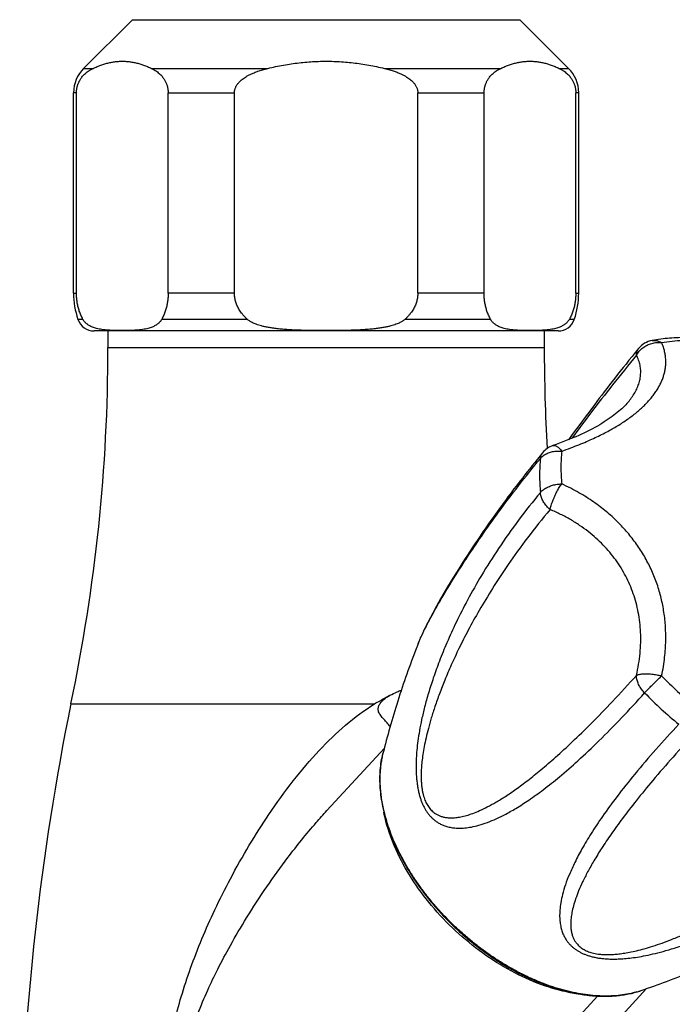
# Model space of a CAD drawing. Header units: millimetres. Extents: x 740 to 1921, y 166 to 1526.
# Tile 28 of 31: x 1430 to 1487, y 1246 to 1332. Entities that reach past the tile are written whole.
import ezdxf

# ---------------------------------------------------------------- set-up
doc = ezdxf.new("R2010")
doc.units = ezdxf.units.MM
doc.header["$LTSCALE"] = 30.734
doc.layers.get('0').update_dxf_attribs({"linetype": 'CONTINUOUS'})
doc.layers.add('FLAECHEN', color=7, linetype='CONTINUOUS')

msp = doc.modelspace()

# ---------------------------------------------------------------- linework, layer by layer
at = {"color": 7, "linetype": 'CONTINUOUS'}
for p, q in [((1435.351, 1327.433), (1439.594, 1331.676)), ((1477.594, 1327.433), (1473.351, 1331.676)), ((1434.472, 1307.846), (1434.472, 1325.312)), ((1434.727, 1307.846), (1434.727, 1325.312)), ((1442.711, 1307.846), (1442.711, 1325.312)), ((1448.488, 1307.846), (1448.488, 1325.312)), ((1464.457, 1307.846), (1464.457, 1325.312)), ((1470.234, 1307.846), (1470.234, 1325.312)), ((1478.218, 1307.846), (1478.218, 1325.312)), ((1478.472, 1307.846), (1478.472, 1325.312)), ((1476.672, 1304.555), (1436.272, 1304.555)), ((1479.428, 1297.582), (1479.032, 1297.051)), ((1478.649, 1296.533), (1478.277, 1296.027)), ((1479.032, 1297.051), (1478.649, 1296.533)), ((1477.914, 1295.531), (1477.59, 1295.084)), ((1478.277, 1296.027), (1477.914, 1295.531)), ((1471.212, 1288.587), (1470.925, 1288.186)), ((1471.51, 1289.001), (1471.212, 1288.587)), ((1470.649, 1287.796), (1470.384, 1287.416)), ((1470.925, 1288.186), (1470.649, 1287.796)), ((1470.129, 1287.047), (1469.883, 1286.688)), ((1470.384, 1287.416), (1470.129, 1287.047)), ((1469.417, 1285.998), (1469.196, 1285.667)), ((1469.646, 1286.339), (1469.417, 1285.998)), ((1469.883, 1286.688), (1469.646, 1286.339)), ((1468.983, 1285.343), (1468.777, 1285.028)), ((1469.196, 1285.667), (1468.983, 1285.343)), ((1468.386, 1284.42), (1468.2, 1284.128)), ((1468.578, 1284.72), (1468.386, 1284.42)), ((1468.777, 1285.028), (1468.578, 1284.72)), ((1467.761, 1283.426), (1467.515, 1283.025)), ((1468.02, 1283.842), (1467.761, 1283.426)), ((1468.2, 1284.128), (1468.02, 1283.842)), ((1467.281, 1282.638), (1467.057, 1282.264)), ((1467.515, 1283.025), (1467.281, 1282.638)), ((1466.844, 1281.902), (1466.641, 1281.553)), ((1467.057, 1282.264), (1466.844, 1281.902)), ((1466.262, 1280.886), (1466.086, 1280.57)), ((1466.447, 1281.214), (1466.262, 1280.886)), ((1466.641, 1281.553), (1466.447, 1281.214)), ((1465.812, 1280.068), (1465.709, 1279.877)), ((1465.919, 1280.265), (1465.812, 1280.068)), ((1466.086, 1280.57), (1465.919, 1280.265)), ((1465.337, 1279.162), (1465.254, 1278.997)), ((1465.425, 1279.333), (1465.337, 1279.162)), ((1465.516, 1279.509), (1465.425, 1279.333)), ((1465.611, 1279.69), (1465.516, 1279.509)), ((1465.709, 1279.877), (1465.611, 1279.69)), ((1464.892, 1278.252), (1464.83, 1278.118)), ((1464.957, 1278.39), (1464.892, 1278.252)), ((1465.026, 1278.534), (1464.957, 1278.39)), ((1465.098, 1278.683), (1465.026, 1278.534)), ((1465.174, 1278.837), (1465.098, 1278.683)), ((1465.254, 1278.997), (1465.174, 1278.837)), ((1464.615, 1277.631), (1464.569, 1277.52)), ((1464.664, 1277.747), (1464.615, 1277.631)), ((1464.717, 1277.866), (1464.664, 1277.747)), ((1464.772, 1277.99), (1464.717, 1277.866)), ((1464.83, 1278.118), (1464.772, 1277.99))]:
    msp.add_line(p, q, dxfattribs=at)
at = {"color": 9, "linetype": 'CONTINUOUS'}
for p, q in [((1439.594, 1331.676), (1473.351, 1331.676)), ((1435.351, 1327.433), (1436.176, 1327.433)), ((1441.261, 1327.433), (1451.387, 1327.433)), ((1461.558, 1327.433), (1471.683, 1327.433)), ((1476.768, 1327.433), (1477.594, 1327.433)), ((1434.727, 1325.312), (1434.472, 1325.312)), ((1442.711, 1325.312), (1448.488, 1325.312)), ((1464.457, 1325.312), (1470.234, 1325.312)), ((1478.472, 1325.312), (1478.218, 1325.312)), ((1434.472, 1307.846), (1434.727, 1307.846)), ((1448.488, 1307.846), (1442.711, 1307.846)), ((1470.234, 1307.846), (1464.457, 1307.846)), ((1478.218, 1307.846), (1478.472, 1307.846)), ((1435.287, 1305.566), (1434.854, 1305.566)), ((1449.61, 1305.566), (1442.15, 1305.566)), ((1470.794, 1305.566), (1463.335, 1305.566)), ((1478.09, 1305.566), (1477.657, 1305.566))]:
    msp.add_line(p, q, dxfattribs=at)
at = {"color": 7, "linetype": 'CONTINUOUS'}
for points in [[(1483.685, 1303.024), (1483.404, 1302.68), (1483.121, 1302.332), (1482.852, 1301.998), (1482.593, 1301.676), (1482.342, 1301.362), (1482.098, 1301.054), (1481.857, 1300.749), (1481.621, 1300.447), (1481.386, 1300.147), (1481.155, 1299.849), (1480.926, 1299.554), (1480.701, 1299.262), (1480.48, 1298.973), (1480.262, 1298.687), (1480.048, 1298.405), (1479.837, 1298.127), (1479.428, 1297.582)], [(1482.784, 1298.366), (1482.767, 1298.345), (1482.67, 1298.234), (1482.569, 1298.123), (1482.461, 1298.011), (1482.347, 1297.898), (1482.227, 1297.784), (1482.101, 1297.67), (1481.969, 1297.555), (1481.831, 1297.44), (1481.687, 1297.324), (1481.536, 1297.208), (1481.379, 1297.092), (1481.216, 1296.975), (1481.046, 1296.858), (1480.869, 1296.741), (1480.685, 1296.624), (1480.495, 1296.507), (1480.298, 1296.389), (1480.095, 1296.272), (1479.884, 1296.155), (1479.666, 1296.038), (1479.442, 1295.921), (1479.211, 1295.805), (1478.972, 1295.689), (1478.727, 1295.574), (1478.474, 1295.459), (1478.214, 1295.344), (1477.947, 1295.23), (1477.673, 1295.117), (1477.391, 1295.004), (1477.102, 1294.892), (1476.806, 1294.781), (1476.502, 1294.67), (1476.219, 1294.571)], [(1475.327, 1293.948), (1475.102, 1293.671), (1474.87, 1293.385), (1474.643, 1293.104), (1474.423, 1292.827), (1474.207, 1292.556), (1473.997, 1292.29), (1473.792, 1292.029), (1473.592, 1291.772), (1473.396, 1291.519), (1473.205, 1291.271), (1473.018, 1291.027), (1472.836, 1290.787), (1472.657, 1290.551), (1472.483, 1290.319), (1472.312, 1290.091), (1472.145, 1289.866), (1471.981, 1289.645), (1471.821, 1289.427), (1471.51, 1289.001)], [(1464.569, 1277.52), (1464.546, 1277.466), (1464.525, 1277.412), (1464.504, 1277.36), (1464.488, 1277.319)]]:
    msp.add_lwpolyline(points, dxfattribs=at)
for centre, radius, start, end in [((1437.472, 1325.312), 3, 135, 180), ((1475.472, 1325.312), 3, 0, 45), ((1441.472, 1307.846), 7, 180, 199.01127), ((1471.472, 1307.846), 7, 340.98873, 360), ((1436.272, 1306.055), 1.5, 199.01127, 270), ((1476.672, 1306.055), 1.5, 270, 340.98873), ((1485.231, 1301.756), 2, 100.3166, 140.63733), ((1476.875, 1292.681), 2, 109.15666, 140.72291), ((1471.654, 1265.485), 10.501, 179.68173, 180.00017)]:
    msp.add_arc(centre, radius, start, end, dxfattribs=at)
at = {"color": 9, "linetype": 'CONTINUOUS'}
for centre, radius, start, end in [((1491.288, 1292.703), 14.364, 174.47887, 180.07333), ((1490.054, 1292.013), 14.99, 174.47568, 180.07338), ((1491.908, 1292.004), 16.844, 180.03625, 185.21514), ((1493.064, 1292.694), 16.141, 180.0362, 185.21238), ((1512.838, 1301.175), 38.056, 224.49851, 230.32765), ((1512.544, 1300.854), 39.715, 224.49698, 230.32926), ((1471.531, 1265.543), 10.371, 180.00019, 180.32133), ((1481.23, 1254.909), 8.267, 286.20186, 286.61821), ((1481.284, 1254.733), 8.083, 286.61116, 288.92315)]:
    msp.add_arc(centre, radius, start, end, dxfattribs=at)
at = {"color": 7, "linetype": 'CONTINUOUS'}
for points, knots in [([(1436.176, 1327.433), (1436.289, 1327.488), (1436.515, 1327.59), (1436.858, 1327.723), (1437.198, 1327.834), (1437.537, 1327.923), (1437.876, 1327.989), (1438.213, 1328.033), (1438.55, 1328.056), (1438.887, 1328.056), (1439.224, 1328.033), (1439.562, 1327.989), (1439.9, 1327.923), (1440.239, 1327.834), (1440.58, 1327.723), (1440.922, 1327.59), (1441.148, 1327.488), (1441.261, 1327.433)], [0, 0, 0, 0, 0.071446, 0.140891, 0.208584, 0.274846, 0.339993, 0.404313, 0.468152, 0.531848, 0.595687, 0.660007, 0.725154, 0.791416, 0.859109, 0.928554, 1, 1, 1, 1]), ([(1451.387, 1327.433), (1451.615, 1327.488), (1452.071, 1327.591), (1452.755, 1327.724), (1453.436, 1327.835), (1454.113, 1327.923), (1454.789, 1327.989), (1455.463, 1328.033), (1456.136, 1328.056), (1456.809, 1328.056), (1457.482, 1328.033), (1458.156, 1327.989), (1458.831, 1327.923), (1459.509, 1327.835), (1460.189, 1327.724), (1460.873, 1327.591), (1461.329, 1327.488), (1461.558, 1327.433)], [0, 0, 0, 0, 0.068647, 0.136447, 0.203506, 0.269982, 0.336023, 0.401731, 0.467258, 0.532743, 0.59827, 0.663977, 0.730018, 0.796495, 0.863553, 0.931353, 1, 1, 1, 1]), ([(1471.683, 1327.433), (1471.796, 1327.488), (1472.022, 1327.59), (1472.365, 1327.723), (1472.705, 1327.834), (1473.044, 1327.923), (1473.383, 1327.989), (1473.72, 1328.033), (1474.057, 1328.056), (1474.394, 1328.056), (1474.731, 1328.033), (1475.069, 1327.989), (1475.407, 1327.923), (1475.746, 1327.834), (1476.087, 1327.723), (1476.429, 1327.59), (1476.655, 1327.488), (1476.768, 1327.433)], [0, 0, 0, 0, 0.071446, 0.140891, 0.208584, 0.274846, 0.339993, 0.404313, 0.468152, 0.531848, 0.595687, 0.660007, 0.725154, 0.791416, 0.859109, 0.928554, 1, 1, 1, 1]), ([(1434.727, 1325.312), (1434.727, 1325.344), (1434.728, 1325.407), (1434.734, 1325.502), (1434.745, 1325.598), (1434.76, 1325.695), (1434.78, 1325.794), (1434.805, 1325.895), (1434.837, 1325.998), (1434.875, 1326.104), (1434.921, 1326.213), (1434.975, 1326.326), (1435.04, 1326.442), (1435.117, 1326.561), (1435.207, 1326.683), (1435.313, 1326.809), (1435.438, 1326.936), (1435.584, 1327.065), (1435.755, 1327.193), (1435.953, 1327.319), (1436.099, 1327.396), (1436.176, 1327.433)], [0, 0, 0, 0, 0.03487, 0.069927, 0.105343, 0.14142, 0.178535, 0.216796, 0.256409, 0.29783, 0.341269, 0.387124, 0.435847, 0.487797, 0.543612, 0.603833, 0.669244, 0.740627, 0.818848, 0.904924, 1, 1, 1, 1]), ([(1441.261, 1327.433), (1441.339, 1327.396), (1441.484, 1327.319), (1441.682, 1327.193), (1441.853, 1327.065), (1441.999, 1326.936), (1442.124, 1326.809), (1442.23, 1326.683), (1442.321, 1326.561), (1442.397, 1326.442), (1442.462, 1326.326), (1442.517, 1326.213), (1442.563, 1326.104), (1442.601, 1325.998), (1442.632, 1325.895), (1442.658, 1325.794), (1442.678, 1325.695), (1442.693, 1325.598), (1442.703, 1325.502), (1442.71, 1325.407), (1442.711, 1325.344), (1442.711, 1325.312)], [0, 0, 0, 0, 0.095149, 0.181205, 0.259391, 0.330764, 0.396171, 0.45639, 0.512205, 0.564161, 0.612884, 0.65875, 0.702185, 0.743612, 0.78323, 0.821481, 0.858594, 0.894671, 0.930082, 0.965135, 1, 1, 1, 1]), ([(1448.488, 1325.312), (1448.488, 1325.344), (1448.491, 1325.407), (1448.503, 1325.503), (1448.524, 1325.599), (1448.555, 1325.696), (1448.595, 1325.795), (1448.646, 1325.897), (1448.709, 1326), (1448.786, 1326.106), (1448.878, 1326.216), (1448.988, 1326.328), (1449.118, 1326.444), (1449.272, 1326.564), (1449.453, 1326.686), (1449.667, 1326.811), (1449.917, 1326.939), (1450.21, 1327.067), (1450.552, 1327.196), (1450.948, 1327.321), (1451.234, 1327.396), (1451.387, 1327.433)], [0, 0, 0, 0, 0.024723, 0.049719, 0.075254, 0.1017, 0.129501, 0.158929, 0.19035, 0.224366, 0.261426, 0.302185, 0.347409, 0.397842, 0.454559, 0.518618, 0.591393, 0.674309, 0.768903, 0.87687, 1, 1, 1, 1]), ([(1461.558, 1327.433), (1461.711, 1327.396), (1461.996, 1327.321), (1462.393, 1327.195), (1462.735, 1327.067), (1463.027, 1326.939), (1463.278, 1326.811), (1463.491, 1326.686), (1463.672, 1326.564), (1463.826, 1326.444), (1463.957, 1326.328), (1464.067, 1326.216), (1464.159, 1326.106), (1464.235, 1326), (1464.299, 1325.896), (1464.35, 1325.795), (1464.39, 1325.696), (1464.42, 1325.599), (1464.441, 1325.503), (1464.454, 1325.407), (1464.457, 1325.344), (1464.457, 1325.312)], [0, 0, 0, 0, 0.123222, 0.231162, 0.325712, 0.408617, 0.481386, 0.545443, 0.60216, 0.652598, 0.697822, 0.73859, 0.775647, 0.809667, 0.841091, 0.870511, 0.89831, 0.924756, 0.950288, 0.975281, 1, 1, 1, 1]), ([(1470.234, 1325.312), (1470.234, 1325.344), (1470.235, 1325.407), (1470.241, 1325.502), (1470.252, 1325.598), (1470.267, 1325.695), (1470.287, 1325.794), (1470.312, 1325.895), (1470.344, 1325.998), (1470.382, 1326.104), (1470.428, 1326.213), (1470.482, 1326.326), (1470.547, 1326.442), (1470.624, 1326.561), (1470.714, 1326.683), (1470.82, 1326.809), (1470.945, 1326.936), (1471.091, 1327.065), (1471.262, 1327.193), (1471.46, 1327.319), (1471.606, 1327.396), (1471.683, 1327.433)], [0, 0, 0, 0, 0.03487, 0.069927, 0.105343, 0.14142, 0.178535, 0.216796, 0.256409, 0.29783, 0.341269, 0.387124, 0.435847, 0.487797, 0.543612, 0.603833, 0.669244, 0.740627, 0.818848, 0.904924, 1, 1, 1, 1]), ([(1476.768, 1327.433), (1476.846, 1327.396), (1476.991, 1327.319), (1477.19, 1327.193), (1477.36, 1327.065), (1477.506, 1326.936), (1477.631, 1326.809), (1477.737, 1326.683), (1477.828, 1326.561), (1477.904, 1326.442), (1477.969, 1326.326), (1478.024, 1326.213), (1478.07, 1326.104), (1478.108, 1325.998), (1478.139, 1325.895), (1478.165, 1325.794), (1478.185, 1325.695), (1478.2, 1325.598), (1478.21, 1325.502), (1478.217, 1325.407), (1478.218, 1325.344), (1478.218, 1325.312)], [0, 0, 0, 0, 0.095149, 0.181205, 0.259391, 0.330764, 0.396171, 0.45639, 0.512205, 0.564161, 0.612884, 0.65875, 0.702185, 0.743612, 0.78323, 0.821481, 0.858594, 0.894671, 0.930082, 0.965135, 1, 1, 1, 1]), ([(1435.287, 1305.566), (1435.255, 1305.626), (1435.194, 1305.745), (1435.111, 1305.927), (1435.038, 1306.107), (1434.975, 1306.286), (1434.919, 1306.464), (1434.872, 1306.64), (1434.832, 1306.815), (1434.799, 1306.989), (1434.772, 1307.162), (1434.751, 1307.334), (1434.737, 1307.505), (1434.728, 1307.676), (1434.727, 1307.789), (1434.727, 1307.846)], [0, 0, 0, 0, 0.08608, 0.169947, 0.251788, 0.331814, 0.410183, 0.487093, 0.562741, 0.637274, 0.710921, 0.783818, 0.856187, 0.928178, 1, 1, 1, 1]), ([(1442.711, 1307.846), (1442.711, 1307.789), (1442.709, 1307.676), (1442.7, 1307.505), (1442.686, 1307.334), (1442.665, 1307.162), (1442.639, 1306.989), (1442.606, 1306.815), (1442.565, 1306.64), (1442.518, 1306.464), (1442.463, 1306.286), (1442.399, 1306.107), (1442.326, 1305.927), (1442.244, 1305.745), (1442.182, 1305.626), (1442.15, 1305.566)], [0, 0, 0, 0, 0.071822, 0.143813, 0.216182, 0.289079, 0.362726, 0.437259, 0.512906, 0.589817, 0.668186, 0.748212, 0.830053, 0.91392, 1, 1, 1, 1]), ([(1449.61, 1305.566), (1449.546, 1305.625), (1449.425, 1305.742), (1449.259, 1305.924), (1449.114, 1306.104), (1448.986, 1306.283), (1448.875, 1306.461), (1448.78, 1306.638), (1448.699, 1306.813), (1448.633, 1306.988), (1448.579, 1307.161), (1448.538, 1307.333), (1448.509, 1307.504), (1448.492, 1307.675), (1448.488, 1307.789), (1448.488, 1307.846)], [0, 0, 0, 0, 0.09947, 0.193101, 0.281551, 0.365459, 0.445374, 0.521846, 0.595394, 0.666459, 0.735535, 0.803006, 0.869321, 0.934847, 1, 1, 1, 1]), ([(1464.457, 1307.846), (1464.457, 1307.789), (1464.453, 1307.675), (1464.435, 1307.504), (1464.406, 1307.333), (1464.365, 1307.161), (1464.312, 1306.988), (1464.245, 1306.813), (1464.165, 1306.638), (1464.07, 1306.461), (1463.959, 1306.283), (1463.831, 1306.104), (1463.685, 1305.924), (1463.519, 1305.742), (1463.399, 1305.625), (1463.335, 1305.566)], [0, 0, 0, 0, 0.065153, 0.130679, 0.196994, 0.264465, 0.333541, 0.404606, 0.478154, 0.554626, 0.634541, 0.718449, 0.806899, 0.90053, 1, 1, 1, 1]), ([(1470.794, 1305.566), (1470.762, 1305.626), (1470.701, 1305.745), (1470.618, 1305.927), (1470.545, 1306.107), (1470.482, 1306.286), (1470.426, 1306.464), (1470.379, 1306.64), (1470.339, 1306.815), (1470.306, 1306.989), (1470.279, 1307.162), (1470.259, 1307.334), (1470.244, 1307.505), (1470.235, 1307.676), (1470.234, 1307.789), (1470.234, 1307.846)], [0, 0, 0, 0, 0.08608, 0.169947, 0.251788, 0.331814, 0.410183, 0.487093, 0.562741, 0.637274, 0.710921, 0.783818, 0.856187, 0.928178, 1, 1, 1, 1]), ([(1478.218, 1307.846), (1478.218, 1307.789), (1478.216, 1307.676), (1478.207, 1307.505), (1478.193, 1307.334), (1478.173, 1307.162), (1478.146, 1306.989), (1478.113, 1306.815), (1478.073, 1306.64), (1478.025, 1306.464), (1477.97, 1306.286), (1477.906, 1306.107), (1477.833, 1305.927), (1477.751, 1305.745), (1477.69, 1305.626), (1477.657, 1305.566)], [0, 0, 0, 0, 0.071822, 0.143813, 0.216182, 0.289079, 0.362726, 0.437259, 0.512906, 0.589817, 0.668186, 0.748212, 0.830053, 0.91392, 1, 1, 1, 1]), ([(1442.15, 1305.566), (1442.137, 1305.542), (1442.109, 1305.495), (1442.06, 1305.423), (1442.001, 1305.351), (1441.933, 1305.277), (1441.852, 1305.204), (1441.759, 1305.13), (1441.652, 1305.058), (1441.529, 1304.988), (1441.389, 1304.921), (1441.229, 1304.857), (1441.048, 1304.798), (1440.843, 1304.745), (1440.61, 1304.699), (1440.347, 1304.66), (1440.049, 1304.629), (1439.709, 1304.606), (1439.331, 1304.591), (1438.926, 1304.585), (1438.511, 1304.585), (1438.106, 1304.591), (1437.727, 1304.606), (1437.388, 1304.629), (1437.09, 1304.66), (1436.827, 1304.699), (1436.595, 1304.745), (1436.389, 1304.798), (1436.208, 1304.857), (1436.049, 1304.921), (1435.908, 1304.988), (1435.785, 1305.058), (1435.678, 1305.13), (1435.585, 1305.204), (1435.505, 1305.277), (1435.436, 1305.351), (1435.378, 1305.423), (1435.328, 1305.495), (1435.3, 1305.542), (1435.287, 1305.566)], [0, 0, 0, 0, 0.010787, 0.022368, 0.034824, 0.048283, 0.062848, 0.078677, 0.095948, 0.114869, 0.135681, 0.15865, 0.184088, 0.212377, 0.243984, 0.27946, 0.319479, 0.364918, 0.416486, 0.471934, 0.528032, 0.58361, 0.635267, 0.680627, 0.720614, 0.756067, 0.78766, 0.815941, 0.841372, 0.864337, 0.885146, 0.904064, 0.921332, 0.937158, 0.951722, 0.965179, 0.977633, 0.989214, 1, 1, 1, 1]), ([(1463.335, 1305.566), (1463.309, 1305.542), (1463.25, 1305.493), (1463.152, 1305.422), (1463.034, 1305.349), (1462.897, 1305.276), (1462.736, 1305.202), (1462.55, 1305.129), (1462.336, 1305.057), (1462.09, 1304.987), (1461.809, 1304.92), (1461.49, 1304.856), (1461.128, 1304.798), (1460.718, 1304.745), (1460.254, 1304.699), (1459.728, 1304.66), (1459.131, 1304.629), (1458.453, 1304.606), (1457.697, 1304.591), (1456.887, 1304.585), (1456.057, 1304.585), (1455.247, 1304.591), (1454.49, 1304.606), (1453.811, 1304.629), (1453.215, 1304.66), (1452.69, 1304.699), (1452.226, 1304.745), (1451.816, 1304.798), (1451.454, 1304.856), (1451.135, 1304.92), (1450.855, 1304.987), (1450.609, 1305.057), (1450.394, 1305.129), (1450.208, 1305.202), (1450.048, 1305.276), (1449.91, 1305.349), (1449.793, 1305.422), (1449.694, 1305.493), (1449.636, 1305.542), (1449.61, 1305.566)], [0, 0, 0, 0, 0.00761, 0.016217, 0.025956, 0.036998, 0.049497, 0.063644, 0.079646, 0.097735, 0.118164, 0.141203, 0.16716, 0.196406, 0.229393, 0.266662, 0.308878, 0.356923, 0.411528, 0.470269, 0.5297, 0.588563, 0.64325, 0.691222, 0.733408, 0.770655, 0.80363, 0.832868, 0.858819, 0.881854, 0.902279, 0.920365, 0.936365, 0.950509, 0.963005, 0.974047, 0.983784, 0.99239, 1, 1, 1, 1]), ([(1477.657, 1305.566), (1477.644, 1305.542), (1477.616, 1305.495), (1477.567, 1305.423), (1477.508, 1305.351), (1477.44, 1305.277), (1477.359, 1305.204), (1477.266, 1305.13), (1477.159, 1305.058), (1477.036, 1304.988), (1476.896, 1304.921), (1476.736, 1304.857), (1476.555, 1304.798), (1476.35, 1304.745), (1476.117, 1304.699), (1475.854, 1304.66), (1475.556, 1304.629), (1475.216, 1304.606), (1474.838, 1304.591), (1474.433, 1304.585), (1474.018, 1304.585), (1473.613, 1304.591), (1473.234, 1304.606), (1472.895, 1304.629), (1472.597, 1304.66), (1472.334, 1304.699), (1472.102, 1304.745), (1471.896, 1304.798), (1471.715, 1304.857), (1471.556, 1304.921), (1471.415, 1304.988), (1471.292, 1305.058), (1471.185, 1305.13), (1471.092, 1305.204), (1471.012, 1305.277), (1470.943, 1305.351), (1470.885, 1305.423), (1470.835, 1305.495), (1470.807, 1305.542), (1470.794, 1305.566)], [0, 0, 0, 0, 0.010787, 0.022369, 0.034825, 0.048284, 0.062849, 0.078678, 0.095949, 0.11487, 0.135682, 0.158651, 0.184088, 0.212375, 0.243978, 0.27945, 0.319465, 0.364894, 0.416477, 0.471938, 0.52804, 0.583599, 0.635247, 0.680617, 0.720609, 0.756063, 0.787657, 0.815938, 0.84137, 0.864336, 0.885145, 0.904063, 0.921331, 0.937157, 0.951721, 0.965178, 0.977632, 0.989213, 1, 1, 1, 1]), ([(1487.98, 1303.984), (1487.712, 1303.985), (1487.182, 1303.977), (1486.396, 1303.93), (1485.627, 1303.847), (1485.122, 1303.769), (1484.873, 1303.723)], [0, 0, 0, 0, 0.257019, 0.509353, 0.756993, 1, 1, 1, 1]), ([(1464.487, 1277.319), (1464.445, 1277.211), (1464.1, 1276.325), (1463.487, 1274.664), (1462.708, 1272.332), (1462.016, 1270.026), (1461.607, 1268.492), (1461.417, 1267.731)], [0, 0, 0, 0, 0.034486, 0.283113, 0.527257, 0.766386, 1, 1, 1, 1]), ([(1461.417, 1267.731), (1461.382, 1267.589), (1461.318, 1267.302), (1461.244, 1266.863), (1461.191, 1266.412), (1461.161, 1265.971), (1461.153, 1265.68), (1461.153, 1265.543)], [0, 0, 0, 0, 0.19808, 0.399611, 0.604757, 0.81366, 1, 1, 1, 1]), ([(1461.152, 1265.485), (1461.152, 1265.303), (1461.162, 1264.934), (1461.204, 1264.377), (1461.274, 1263.811), (1461.371, 1263.237), (1461.496, 1262.656), (1461.647, 1262.071), (1461.826, 1261.481), (1462.03, 1260.889), (1462.261, 1260.296), (1462.516, 1259.701), (1462.796, 1259.108), (1463.1, 1258.517), (1463.428, 1257.928), (1463.778, 1257.344), (1464.151, 1256.765), (1464.544, 1256.193), (1464.958, 1255.628), (1465.392, 1255.072), (1465.844, 1254.526), (1466.314, 1253.99), (1466.802, 1253.466), (1467.305, 1252.954), (1467.823, 1252.457), (1468.355, 1251.974), (1468.9, 1251.506), (1469.457, 1251.055), (1470.025, 1250.622), (1470.603, 1250.207), (1471.189, 1249.81), (1471.783, 1249.434), (1472.383, 1249.078), (1472.989, 1248.744), (1473.598, 1248.431), (1474.211, 1248.141), (1474.825, 1247.874), (1475.44, 1247.632), (1476.054, 1247.413), (1476.666, 1247.219), (1477.275, 1247.05), (1477.88, 1246.907), (1478.48, 1246.79), (1479.073, 1246.7), (1479.63, 1246.638), (1479.989, 1246.614), (1480.153, 1246.606)], [0, 0, 0, 0, 0.018904, 0.038203, 0.05791, 0.078028, 0.098533, 0.11944, 0.14072, 0.162368, 0.184381, 0.206729, 0.22941, 0.252397, 0.275669, 0.299215, 0.323, 0.347011, 0.371219, 0.395596, 0.420122, 0.444765, 0.4695, 0.494299, 0.519134, 0.543976, 0.568799, 0.593572, 0.618268, 0.642863, 0.667322, 0.691626, 0.715746, 0.739656, 0.763339, 0.786758, 0.809905, 0.832755, 0.855283, 0.877485, 0.899328, 0.920813, 0.941924, 0.962642, 0.982977, 1, 1, 1, 1]), ([(1483.905, 1247.087), (1484.651, 1247.343), (1486.141, 1247.88), (1488.367, 1248.76), (1490.599, 1249.724), (1492.19, 1250.47), (1493.041, 1250.888), (1493.15, 1250.941)], [0, 0, 0, 0, 0.236057, 0.474013, 0.716296, 0.963786, 1, 1, 1, 1]), ([(1480.153, 1246.606), (1480.181, 1246.604), (1480.397, 1246.595), (1480.799, 1246.587), (1481.352, 1246.603), (1481.893, 1246.646), (1482.42, 1246.715), (1482.931, 1246.811), (1483.426, 1246.933), (1483.748, 1247.033), (1483.905, 1247.087)], [0, 0, 0, 0, 0.022091, 0.17062, 0.316153, 0.458578, 0.598134, 0.734777, 0.868659, 1, 1, 1, 1])]:
    msp.add_open_spline(points, degree=3, knots=knots, dxfattribs=at)
at = {"color": 9, "linetype": 'CONTINUOUS'}
for points, knots in [([(1476.99, 1294.085), (1477.253, 1294.176), (1477.758, 1294.358), (1478.48, 1294.638), (1479.143, 1294.913), (1479.757, 1295.187), (1480.328, 1295.459), (1480.864, 1295.733), (1481.368, 1296.008), (1481.844, 1296.287), (1482.294, 1296.569), (1482.72, 1296.857), (1483.122, 1297.15), (1483.502, 1297.449), (1483.857, 1297.754), (1484.188, 1298.065), (1484.493, 1298.38), (1484.773, 1298.699), (1485.025, 1299.021), (1485.25, 1299.345), (1485.447, 1299.671), (1485.617, 1299.998), (1485.76, 1300.328), (1485.876, 1300.659), (1485.964, 1300.993), (1486.025, 1301.331), (1486.057, 1301.675), (1486.06, 1302.026), (1486.029, 1302.387), (1485.962, 1302.76), (1485.853, 1303.147), (1485.753, 1303.406), (1485.694, 1303.537)], [0, 0, 0, 0, 0.058306, 0.111961, 0.16176, 0.208377, 0.252349, 0.294109, 0.334016, 0.37234, 0.409304, 0.445055, 0.479713, 0.513331, 0.545936, 0.577528, 0.608084, 0.637597, 0.666066, 0.693516, 0.720015, 0.745651, 0.770562, 0.794905, 0.818876, 0.842695, 0.866619, 0.890935, 0.915985, 0.94217, 0.969979, 1, 1, 1, 1]), ([(1483.5, 1302.445), (1483.534, 1302.506), (1483.609, 1302.626), (1483.74, 1302.794), (1483.89, 1302.949), (1484.055, 1303.09), (1484.235, 1303.215), (1484.427, 1303.322), (1484.628, 1303.41), (1484.837, 1303.479), (1485.05, 1303.527), (1485.266, 1303.553), (1485.481, 1303.558), (1485.624, 1303.546), (1485.694, 1303.537)], [0, 0, 0, 0, 0.080904, 0.16284, 0.245731, 0.329415, 0.413663, 0.498224, 0.582883, 0.667421, 0.751609, 0.835226, 0.918076, 1, 1, 1, 1]), ([(1484.873, 1303.723), (1484.908, 1303.729), (1484.99, 1303.74), (1485.122, 1303.74), (1485.268, 1303.72), (1485.414, 1303.679), (1485.557, 1303.618), (1485.649, 1303.566), (1485.694, 1303.537)], [0, 0, 0, 0, 0.121378, 0.288647, 0.458824, 0.633401, 0.813535, 1, 1, 1, 1]), ([(1485.694, 1303.537), (1485.999, 1303.592), (1486.621, 1303.684), (1487.572, 1303.762), (1488.217, 1303.777), (1488.543, 1303.775)], [0, 0, 0, 0, 0.32474, 0.657969, 1, 1, 1, 1]), ([(1483.5, 1302.445), (1482.795, 1301.587), (1481.46, 1299.926), (1479.6, 1297.519), (1478.432, 1295.959), (1477.88, 1295.212), (1477.87, 1295.198)], [0, 0, 0, 0, 0.362914, 0.696522, 0.994322, 1, 1, 1, 1]), ([(1482.784, 1298.366), (1482.833, 1298.423), (1482.989, 1298.616), (1483.229, 1298.952), (1483.476, 1299.381), (1483.667, 1299.814), (1483.799, 1300.252), (1483.871, 1300.692), (1483.88, 1301.135), (1483.824, 1301.578), (1483.7, 1302.02), (1483.574, 1302.305), (1483.5, 1302.445)], [0, 0, 0, 0, 0.051105, 0.168639, 0.280227, 0.386826, 0.489579, 0.589838, 0.689174, 0.789354, 0.892297, 1, 1, 1, 1]), ([(1483.5, 1302.445), (1483.499, 1302.494), (1483.504, 1302.59), (1483.531, 1302.73), (1483.577, 1302.858), (1483.632, 1302.955), (1483.671, 1303.007), (1483.685, 1303.024)], [0, 0, 0, 0, 0.238007, 0.464723, 0.682623, 0.894899, 1, 1, 1, 1]), ([(1476.219, 1294.571), (1476.243, 1294.579), (1476.297, 1294.59), (1476.385, 1294.583), (1476.48, 1294.552), (1476.578, 1294.499), (1476.68, 1294.425), (1476.784, 1294.33), (1476.889, 1294.215), (1476.956, 1294.13), (1476.99, 1294.085)], [0, 0, 0, 0, 0.078633, 0.169602, 0.271046, 0.38612, 0.51644, 0.662494, 0.823973, 1, 1, 1, 1]), ([(1475.133, 1293.455), (1475.167, 1293.496), (1475.24, 1293.575), (1475.366, 1293.682), (1475.506, 1293.778), (1475.661, 1293.864), (1475.828, 1293.937), (1476.006, 1293.997), (1476.193, 1294.043), (1476.387, 1294.076), (1476.586, 1294.094), (1476.787, 1294.098), (1476.922, 1294.091), (1476.99, 1294.085)], [0, 0, 0, 0, 0.077891, 0.158643, 0.242419, 0.329223, 0.418906, 0.511244, 0.605931, 0.702596, 0.800829, 0.900145, 1, 1, 1, 1]), ([(1475.133, 1293.455), (1475.138, 1293.504), (1475.153, 1293.599), (1475.197, 1293.735), (1475.256, 1293.851), (1475.304, 1293.919), (1475.327, 1293.948)], [0, 0, 0, 0, 0.274021, 0.537258, 0.793552, 1, 1, 1, 1]), ([(1464.488, 1277.319), (1464.524, 1277.412), (1464.623, 1277.65), (1464.81, 1278.063), (1465.072, 1278.6), (1465.41, 1279.256), (1465.837, 1280.046), (1466.372, 1280.989), (1467.032, 1282.106), (1467.845, 1283.423), (1468.843, 1284.968), (1470.069, 1286.778), (1471.547, 1288.85), (1473.256, 1291.118), (1474.491, 1292.669), (1475.133, 1293.456)], [0, 0, 0, 0, 0.015529, 0.039767, 0.070273, 0.107976, 0.153924, 0.209345, 0.275718, 0.354814, 0.448844, 0.560434, 0.69316, 0.842793, 1, 1, 1, 1]), ([(1475.133, 1290.474), (1475.167, 1290.514), (1475.241, 1290.594), (1475.366, 1290.703), (1475.507, 1290.805), (1475.661, 1290.898), (1475.828, 1290.98), (1476.006, 1291.052), (1476.193, 1291.113), (1476.386, 1291.161), (1476.585, 1291.197), (1476.787, 1291.22), (1476.922, 1291.227), (1476.99, 1291.228)], [0, 0, 0, 0, 0.076892, 0.157387, 0.241453, 0.328897, 0.419384, 0.512513, 0.607821, 0.704789, 0.802881, 0.901498, 1, 1, 1, 1]), ([(1475.979, 1288.995), (1475.993, 1289.054), (1476.023, 1289.177), (1476.077, 1289.363), (1476.14, 1289.557), (1476.212, 1289.756), (1476.293, 1289.957), (1476.38, 1290.157), (1476.473, 1290.355), (1476.571, 1290.548), (1476.672, 1290.734), (1476.776, 1290.91), (1476.881, 1291.075), (1476.954, 1291.178), (1476.99, 1291.228)], [0, 0, 0, 0, 0.074371, 0.153442, 0.236418, 0.322403, 0.410408, 0.499418, 0.58845, 0.67652, 0.762646, 0.845866, 0.925267, 1, 1, 1, 1]), ([(1485.694, 1274.502), (1485.753, 1274.778), (1485.854, 1275.316), (1485.962, 1276.104), (1486.029, 1276.852), (1486.059, 1277.566), (1486.057, 1278.253), (1486.025, 1278.918), (1485.965, 1279.565), (1485.877, 1280.199), (1485.762, 1280.821), (1485.62, 1281.434), (1485.45, 1282.038), (1485.254, 1282.635), (1485.029, 1283.222), (1484.777, 1283.801), (1484.498, 1284.368), (1484.193, 1284.923), (1483.862, 1285.465), (1483.507, 1285.991), (1483.128, 1286.501), (1482.725, 1286.996), (1482.299, 1287.475), (1481.849, 1287.939), (1481.373, 1288.389), (1480.869, 1288.826), (1480.333, 1289.252), (1479.762, 1289.668), (1479.148, 1290.074), (1478.485, 1290.473), (1477.763, 1290.863), (1477.255, 1291.108), (1476.99, 1291.228)], [0, 0, 0, 0, 0.041367, 0.079997, 0.116439, 0.151162, 0.184552, 0.216935, 0.248575, 0.279707, 0.310513, 0.341153, 0.371731, 0.40234, 0.433017, 0.46378, 0.494626, 0.525527, 0.556465, 0.587429, 0.618421, 0.649492, 0.680706, 0.712182, 0.744061, 0.776532, 0.809815, 0.844185, 0.879961, 0.917529, 0.95736, 1, 1, 1, 1]), ([(1475.133, 1290.473), (1474.481, 1289.691), (1473.224, 1288.104), (1471.516, 1285.692), (1470.04, 1283.36), (1468.816, 1281.199), (1467.819, 1279.238), (1467.008, 1277.458), (1466.349, 1275.842), (1465.816, 1274.374), (1465.39, 1273.042), (1465.054, 1271.834), (1464.794, 1270.741), (1464.6, 1269.755), (1464.462, 1268.866), (1464.37, 1268.069), (1464.318, 1267.356), (1464.299, 1266.719), (1464.307, 1266.152), (1464.336, 1265.646), (1464.383, 1265.193), (1464.445, 1264.784), (1464.52, 1264.413), (1464.607, 1264.074), (1464.704, 1263.763), (1464.812, 1263.475), (1464.931, 1263.207), (1465.06, 1262.957), (1465.203, 1262.722), (1465.359, 1262.501), (1465.532, 1262.292), (1465.723, 1262.095), (1465.936, 1261.912), (1466.174, 1261.742), (1466.442, 1261.589), (1466.746, 1261.455), (1467.09, 1261.346), (1467.483, 1261.267), (1467.928, 1261.227), (1468.432, 1261.236), (1469, 1261.304), (1469.639, 1261.442), (1470.356, 1261.663), (1471.158, 1261.982), (1472.056, 1262.416), (1473.061, 1262.984), (1474.188, 1263.712), (1475.456, 1264.629), (1476.886, 1265.772), (1478.506, 1267.187), (1480.312, 1268.897), (1482.251, 1270.867), (1483.557, 1272.285), (1484.216, 1273.019)], [0, 0, 0, 0, 0.05609, 0.111464, 0.16278, 0.20807, 0.248208, 0.283921, 0.315808, 0.344343, 0.369919, 0.392851, 0.413397, 0.431786, 0.448225, 0.462901, 0.475988, 0.487629, 0.49798, 0.507224, 0.515534, 0.52308, 0.529989, 0.536376, 0.542335, 0.547949, 0.553298, 0.558451, 0.563472, 0.568429, 0.573376, 0.578381, 0.58351, 0.588839, 0.594462, 0.600495, 0.607073, 0.614351, 0.622489, 0.631658, 0.642068, 0.65396, 0.667611, 0.683334, 0.701491, 0.72251, 0.746919, 0.775361, 0.808634, 0.847736, 0.893858, 0.945609, 1, 1, 1, 1]), ([(1475.979, 1288.995), (1475.927, 1289.041), (1475.824, 1289.138), (1475.682, 1289.292), (1475.554, 1289.453), (1475.44, 1289.62), (1475.342, 1289.791), (1475.261, 1289.963), (1475.199, 1290.135), (1475.155, 1290.305), (1475.138, 1290.418), (1475.133, 1290.474)], [0, 0, 0, 0, 0.121514, 0.241929, 0.360496, 0.476515, 0.589357, 0.69847, 0.803407, 0.903874, 1, 1, 1, 1]), ([(1475.979, 1288.995), (1475.301, 1288.185), (1474.049, 1286.615), (1472.382, 1284.311), (1470.991, 1282.2), (1469.835, 1280.284), (1468.869, 1278.542), (1468.061, 1276.954), (1467.384, 1275.507), (1466.819, 1274.186), (1466.348, 1272.98), (1465.958, 1271.88), (1465.638, 1270.877), (1465.379, 1269.961), (1465.174, 1269.127), (1465.016, 1268.368), (1464.898, 1267.679), (1464.817, 1267.053), (1464.767, 1266.488), (1464.746, 1265.98), (1464.748, 1265.524), (1464.77, 1265.119), (1464.809, 1264.761), (1464.861, 1264.446), (1464.924, 1264.166), (1464.996, 1263.916), (1465.077, 1263.69), (1465.166, 1263.483), (1465.266, 1263.292), (1465.377, 1263.113), (1465.501, 1262.946), (1465.641, 1262.789), (1465.801, 1262.641), (1465.984, 1262.505), (1466.196, 1262.382), (1466.439, 1262.278), (1466.717, 1262.197), (1467.032, 1262.146), (1467.387, 1262.129), (1467.783, 1262.151), (1468.226, 1262.22), (1468.718, 1262.341), (1469.265, 1262.521), (1469.873, 1262.769), (1470.547, 1263.095), (1471.296, 1263.509), (1472.128, 1264.024), (1473.054, 1264.658), (1474.086, 1265.427), (1475.239, 1266.357), (1476.534, 1267.475), (1477.992, 1268.817), (1479.647, 1270.433), (1481.514, 1272.362), (1482.815, 1273.778), (1483.5, 1274.543)], [0, 0, 0, 0, 0.060937, 0.115846, 0.164063, 0.206822, 0.244918, 0.279011, 0.309606, 0.337124, 0.361915, 0.384277, 0.404463, 0.422693, 0.439158, 0.454023, 0.467434, 0.479521, 0.490395, 0.500157, 0.508897, 0.516677, 0.52356, 0.529659, 0.535125, 0.540085, 0.544665, 0.548974, 0.553092, 0.5571, 0.561079, 0.565097, 0.569246, 0.573608, 0.578271, 0.583325, 0.58885, 0.594934, 0.601697, 0.609275, 0.61782, 0.627503, 0.638508, 0.651045, 0.665351, 0.681696, 0.700395, 0.721818, 0.746402, 0.774678, 0.807292, 0.845075, 0.889052, 0.940757, 1, 1, 1, 1]), ([(1483.5, 1274.543), (1483.574, 1274.866), (1483.701, 1275.507), (1483.824, 1276.462), (1483.88, 1277.393), (1483.872, 1278.298), (1483.802, 1279.178), (1483.671, 1280.033), (1483.483, 1280.863), (1483.237, 1281.666), (1482.936, 1282.443), (1482.579, 1283.194), (1482.168, 1283.918), (1481.703, 1284.613), (1481.183, 1285.28), (1480.609, 1285.917), (1479.979, 1286.523), (1479.293, 1287.096), (1478.551, 1287.634), (1477.75, 1288.134), (1476.891, 1288.593), (1476.29, 1288.866), (1475.979, 1288.995)], [0, 0, 0, 0, 0.055825, 0.109669, 0.161779, 0.212399, 0.261766, 0.31011, 0.357655, 0.404621, 0.451225, 0.497679, 0.544194, 0.590981, 0.638252, 0.686215, 0.735075, 0.785035, 0.836299, 0.889074, 0.943569, 1, 1, 1, 1]), ([(1484.217, 1273.019), (1484.167, 1273.069), (1484.072, 1273.172), (1483.942, 1273.335), (1483.827, 1273.504), (1483.727, 1273.677), (1483.644, 1273.853), (1483.579, 1274.029), (1483.532, 1274.204), (1483.505, 1274.375), (1483.499, 1274.488), (1483.5, 1274.543)], [0, 0, 0, 0, 0.12244, 0.243252, 0.362, 0.477991, 0.590614, 0.699383, 0.80396, 0.904165, 1, 1, 1, 1]), ([(1483.5, 1274.543), (1483.536, 1274.561), (1483.616, 1274.594), (1483.747, 1274.633), (1483.896, 1274.662), (1484.061, 1274.682), (1484.241, 1274.693), (1484.432, 1274.694), (1484.632, 1274.685), (1484.84, 1274.667), (1485.053, 1274.639), (1485.268, 1274.602), (1485.482, 1274.557), (1485.624, 1274.521), (1485.694, 1274.502)], [0, 0, 0, 0, 0.054335, 0.115617, 0.183779, 0.258469, 0.33911, 0.42497, 0.515252, 0.609077, 0.705486, 0.803468, 0.901986, 1, 1, 1, 1]), ([(1484.217, 1273.019), (1484.252, 1273.058), (1484.327, 1273.139), (1484.443, 1273.263), (1484.568, 1273.393), (1484.699, 1273.529), (1484.836, 1273.668), (1484.977, 1273.81), (1485.121, 1273.952), (1485.266, 1274.094), (1485.41, 1274.233), (1485.553, 1274.369), (1485.647, 1274.458), (1485.694, 1274.502)], [0, 0, 0, 0, 0.075818, 0.157387, 0.243903, 0.334478, 0.428144, 0.523929, 0.620845, 0.717897, 0.814109, 0.908479, 1, 1, 1, 1]), ([(1487.191, 1270.285), (1486.515, 1269.564), (1485.213, 1268.141), (1483.414, 1266.038), (1481.866, 1264.092), (1480.596, 1262.358), (1479.582, 1260.838), (1478.778, 1259.498), (1478.15, 1258.313), (1477.67, 1257.263), (1477.315, 1256.331), (1477.065, 1255.504), (1476.906, 1254.77), (1476.823, 1254.121), (1476.803, 1253.548), (1476.837, 1253.044), (1476.914, 1252.602), (1477.026, 1252.217), (1477.164, 1251.881), (1477.324, 1251.589), (1477.499, 1251.334), (1477.689, 1251.11), (1477.89, 1250.912), (1478.102, 1250.738), (1478.325, 1250.583), (1478.559, 1250.445), (1478.806, 1250.323), (1479.067, 1250.214), (1479.344, 1250.119), (1479.64, 1250.035), (1479.959, 1249.964), (1480.304, 1249.906), (1480.681, 1249.863), (1481.094, 1249.835), (1481.55, 1249.826), (1482.058, 1249.84), (1482.624, 1249.88), (1483.256, 1249.953), (1483.963, 1250.066), (1484.749, 1250.225), (1485.621, 1250.438), (1486.587, 1250.715), (1487.653, 1251.066), (1488.827, 1251.504), (1490.117, 1252.041), (1491.533, 1252.696), (1493.085, 1253.489), (1494.787, 1254.448), (1496.653, 1255.607), (1498.7, 1257.009), (1500.897, 1258.678), (1503.157, 1260.588), (1504.633, 1261.977), (1505.356, 1262.694)], [0, 0, 0, 0, 0.054428, 0.106263, 0.152377, 0.191388, 0.224615, 0.253022, 0.277415, 0.298429, 0.316589, 0.332322, 0.345987, 0.357896, 0.368325, 0.377514, 0.385668, 0.392969, 0.399573, 0.405628, 0.411272, 0.416616, 0.421758, 0.426774, 0.431735, 0.436698, 0.44173, 0.446891, 0.452246, 0.457869, 0.463837, 0.47023, 0.477152, 0.484705, 0.493033, 0.502287, 0.512647, 0.524284, 0.537358, 0.552026, 0.568454, 0.586828, 0.607358, 0.630269, 0.655818, 0.684321, 0.716167, 0.751828, 0.791909, 0.837109, 0.888424, 0.943873, 1, 1, 1, 1]), ([(1488.77, 1269.699), (1488.067, 1268.95), (1486.767, 1267.533), (1485.005, 1265.507), (1483.537, 1263.72), (1482.324, 1262.152), (1481.321, 1260.766), (1480.494, 1259.537), (1479.816, 1258.442), (1479.264, 1257.465), (1478.822, 1256.592), (1478.474, 1255.81), (1478.207, 1255.109), (1478.012, 1254.482), (1477.88, 1253.921), (1477.801, 1253.419), (1477.771, 1252.972), (1477.782, 1252.574), (1477.829, 1252.222), (1477.908, 1251.912), (1478.012, 1251.642), (1478.137, 1251.407), (1478.277, 1251.206), (1478.429, 1251.034), (1478.591, 1250.886), (1478.76, 1250.76), (1478.938, 1250.65), (1479.126, 1250.554), (1479.326, 1250.471), (1479.541, 1250.399), (1479.774, 1250.338), (1480.031, 1250.287), (1480.316, 1250.248), (1480.636, 1250.224), (1480.997, 1250.216), (1481.402, 1250.228), (1481.856, 1250.265), (1482.36, 1250.33), (1482.918, 1250.427), (1483.533, 1250.561), (1484.209, 1250.737), (1484.951, 1250.959), (1485.763, 1251.234), (1486.652, 1251.57), (1487.624, 1251.973), (1488.686, 1252.455), (1489.846, 1253.027), (1491.112, 1253.702), (1492.496, 1254.499), (1494.007, 1255.439), (1495.66, 1256.549), (1497.469, 1257.864), (1499.452, 1259.43), (1501.606, 1261.286), (1503.063, 1262.668), (1503.811, 1263.414)], [0, 0, 0, 0, 0.059267, 0.110953, 0.154936, 0.192718, 0.225333, 0.253612, 0.2782, 0.299628, 0.318335, 0.33469, 0.349005, 0.361553, 0.372568, 0.382261, 0.390817, 0.398405, 0.405178, 0.411273, 0.416805, 0.421872, 0.426557, 0.430938, 0.435101, 0.439141, 0.44313, 0.447154, 0.451291, 0.455616, 0.46022, 0.465213, 0.470704, 0.476836, 0.483736, 0.491504, 0.500223, 0.509971, 0.520828, 0.532897, 0.54629, 0.561136, 0.57758, 0.595789, 0.615954, 0.638293, 0.66306, 0.690552, 0.721118, 0.755181, 0.793247, 0.835976, 0.884173, 0.939041, 1, 1, 1, 1]), ([(1461.16, 1265.543), (1461.16, 1265.799), (1461.179, 1266.303), (1461.265, 1267.034), (1461.361, 1267.505), (1461.417, 1267.731)], [0, 0, 0, 0, 0.347366, 0.684241, 1, 1, 1, 1]), ([(1483.537, 1246.97), (1483.431, 1246.939), (1483.084, 1246.846), (1482.48, 1246.723), (1481.717, 1246.631), (1480.925, 1246.596), (1480.107, 1246.616), (1479.267, 1246.694), (1478.408, 1246.827), (1477.535, 1247.016), (1476.649, 1247.26), (1475.757, 1247.557), (1474.861, 1247.907), (1473.964, 1248.307), (1473.072, 1248.757), (1472.188, 1249.254), (1471.314, 1249.795), (1470.456, 1250.38), (1469.617, 1251.005), (1468.801, 1251.668), (1468.01, 1252.365), (1467.249, 1253.094), (1466.52, 1253.852), (1465.826, 1254.636), (1465.172, 1255.441), (1464.559, 1256.265), (1463.989, 1257.105), (1463.467, 1257.956), (1462.993, 1258.815), (1462.57, 1259.678), (1462.199, 1260.542), (1461.882, 1261.403), (1461.621, 1262.257), (1461.416, 1263.101), (1461.269, 1263.931), (1461.183, 1264.724), (1461.161, 1265.241), (1461.16, 1265.485)], [0, 0, 0, 0, 0.010307, 0.033361, 0.057134, 0.081667, 0.106986, 0.1331, 0.160007, 0.18769, 0.216121, 0.245263, 0.275067, 0.305481, 0.336441, 0.36788, 0.399726, 0.431901, 0.464326, 0.496919, 0.529595, 0.56227, 0.594859, 0.627278, 0.659445, 0.691279, 0.722705, 0.75365, 0.784046, 0.813831, 0.842952, 0.871362, 0.899022, 0.925905, 0.951996, 0.977291, 1, 1, 1, 1])]:
    msp.add_open_spline(points, degree=3, knots=knots, dxfattribs=at)
at = {"layer": 'FLAECHEN', "color": 7, "linetype": 'CONTINUOUS'}
for p, q in [((1437.472, 1304.555), (1437.472, 1303.122)), ((1475.472, 1304.555), (1475.472, 1303.122)), ((1434.242, 1272.082), (1460.693, 1272.082)), ((1456.537, 1262.764), (1461.543, 1268.217)), ((1474.827, 1236.848), (1484.38, 1247.253))]:
    msp.add_line(p, q, dxfattribs=at)
at = {"layer": 'FLAECHEN', "color": 9, "linetype": 'CONTINUOUS'}
for p, q in [((1437.472, 1303.122), (1475.472, 1303.122)), ((1467.033, 1232.355), (1480.117, 1246.608))]:
    msp.add_line(p, q, dxfattribs=at)
at = {"layer": 'FLAECHEN', "color": 7, "linetype": 'CONTINUOUS'}
for centre, radius, start, end in [((1286.722, 1303.122), 150.75, 348.11736, 360), ((1626.222, 1303.122), 150.75, 180, 183.34702), ((1658.364, 1226.845), 228.642, 168.58884, 178.69448)]:
    msp.add_arc(centre, radius, start, end, dxfattribs=at)
at = {"layer": 'FLAECHEN', "color": 9, "linetype": 'CONTINUOUS'}
for points, knots in [([(1462.024, 1272.813), (1462.233, 1272.918), (1462.564, 1273.075), (1462.902, 1273.215), (1463.024, 1273.263)], [0, 0, 0, 0, 0.641161, 1, 1, 1, 1]), ([(1460.693, 1272.082), (1460.853, 1272.165), (1461.161, 1272.329), (1461.596, 1272.588), (1461.884, 1272.741), (1462.024, 1272.813)], [0, 0, 0, 0, 0.355937, 0.688976, 1, 1, 1, 1]), ([(1462.045, 1270.079), (1462.025, 1270.106), (1461.924, 1270.244), (1461.723, 1270.49), (1461.428, 1270.791), (1461.172, 1271.1), (1461, 1271.425), (1460.996, 1271.765), (1461.134, 1272.051), (1461.344, 1272.308), (1461.639, 1272.567), (1461.882, 1272.727), (1462.024, 1272.813)], [0, 0, 0, 0, 0.028552, 0.145723, 0.270692, 0.387732, 0.488153, 0.576754, 0.666134, 0.753052, 0.858588, 1, 1, 1, 1]), ([(1446.663, 1232.055), (1446.128, 1232.464), (1445.165, 1233.316), (1444, 1234.827), (1443.246, 1236.43), (1442.822, 1238.177), (1442.692, 1240.127), (1442.863, 1242.203), (1443.266, 1244.392), (1443.854, 1246.643), (1444.659, 1249.084), (1445.644, 1251.609), (1446.799, 1254.206), (1448.165, 1256.936), (1449.728, 1259.714), (1451.541, 1262.572), (1453.547, 1265.35), (1455.767, 1267.965), (1458.104, 1270.262), (1459.813, 1271.514), (1460.693, 1272.082)], [0, 0, 0, 0, 0.042992, 0.081622, 0.12104, 0.155139, 0.195854, 0.245299, 0.287741, 0.337907, 0.393735, 0.451771, 0.510856, 0.575221, 0.646599, 0.714322, 0.791228, 0.865251, 0.933105, 1, 1, 1, 1]), ([(1452.817, 1232.055), (1451.854, 1232.245), (1450.18, 1232.675), (1447.975, 1233.545), (1446.28, 1234.556), (1445.008, 1235.802), (1444.241, 1237.286), (1443.992, 1238.725), (1444.011, 1240.086), (1444.203, 1241.476), (1444.62, 1243.16), (1445.282, 1245.088), (1446.113, 1247.058), (1447.068, 1249.048), (1448.187, 1251.15), (1449.602, 1253.557), (1451.265, 1256.116), (1453.271, 1258.903), (1455.043, 1261.098), (1456.226, 1262.425), (1456.541, 1262.768)], [0, 0, 0, 0, 0.074681, 0.130981, 0.179744, 0.223787, 0.264557, 0.304565, 0.333466, 0.367844, 0.411003, 0.465221, 0.522639, 0.573448, 0.633033, 0.703586, 0.785673, 0.864958, 0.96459, 1, 1, 1, 1])]:
    msp.add_open_spline(points, degree=3, knots=knots, dxfattribs=at)
at = {"layer": 'FLAECHEN', "color": 7, "linetype": 'CONTINUOUS'}
msp.add_open_spline([(1479.042, 1246.704), (1478.602, 1246.746), (1477.284, 1246.94), (1475.093, 1247.575), (1472.528, 1248.754), (1470.034, 1250.33), (1467.704, 1252.245), (1465.624, 1254.432), (1463.878, 1256.801), (1462.53, 1259.263), (1461.811, 1261.231), (1461.549, 1262.352), (1461.495, 1262.622)], degree=3, knots=[0, 0, 0, 0, 0.052843, 0.158886, 0.272033, 0.389756, 0.5111, 0.63223, 0.750198, 0.862469, 0.967176, 1, 1, 1, 1], dxfattribs=at)

doc.saveas('drawing.dxf')
